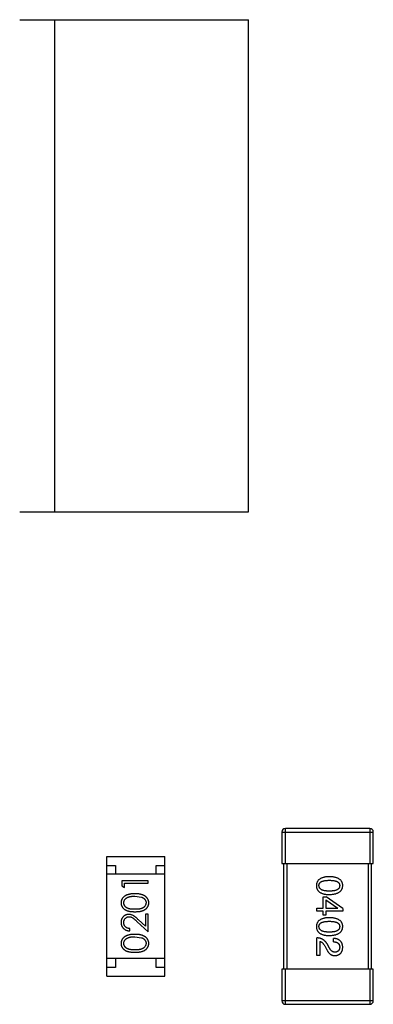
# Model space of a CAD drawing. Header units: inches. Extents: x 26 to 171, y -51 to 59.
# Tile 25 of 50: x 148.66 to 150.67, y -6.59 to -0.99. Entities that reach past the tile are written whole.
import ezdxf

# ---------------------------------------------------------------- set-up
doc = ezdxf.new("R2010")
doc.units = ezdxf.units.IN
doc.header["$LTSCALE"] = 1.21
doc.header["$MEASUREMENT"] = 0
doc.layers.get('0').update_dxf_attribs({"linetype": 'CONTINUOUS'})

msp = doc.modelspace()

# ---------------------------------------------------------------- linework, layer by layer
at = {"color": 6, "linetype": 'Continuous'}
for p, q in [((148.6607, -0.9909), (149.9607, -0.9909)), ((148.8607, -3.7909), (148.8607, -0.9909)), ((149.9607, -3.7909), (149.9607, -0.9909)), ((148.6607, -3.7909), (149.9607, -3.7909)), ((150.6508, -5.591), (150.1708, -5.591)), ((150.1708, -5.791), (150.1708, -5.591)), ((150.6508, -5.591), (150.6508, -5.791)), ((150.1508, -5.611), (150.6708, -5.611)), ((150.1508, -5.611), (150.1508, -5.791)), ((150.6708, -5.791), (150.6708, -5.611)), ((149.1559, -5.7511), (149.4859, -5.7511)), ((149.1559, -6.4311), (149.1559, -5.7511)), ((149.4859, -6.4311), (149.4859, -5.7511)), ((149.1559, -5.8011), (149.2059, -5.8011)), ((149.2059, -5.8011), (149.2059, -5.8511)), ((149.4359, -5.8011), (149.4859, -5.8011)), ((149.4359, -5.8511), (149.4359, -5.8011)), ((150.1508, -5.791), (150.6708, -5.791)), ((150.1608, -5.791), (150.1608, -6.391)), ((150.1808, -6.391), (150.1808, -5.791)), ((150.6408, -5.791), (150.6408, -6.391)), ((150.6608, -6.391), (150.6608, -5.791)), ((149.4859, -5.8511), (149.1559, -5.8511)), ((149.3906, -5.8892), (149.2406, -5.8892)), ((149.2406, -5.8892), (149.2406, -5.917)), ((149.2406, -5.917), (149.256, -5.9258)), ((149.256, -5.9027), (149.3906, -5.9027)), ((149.256, -5.9258), (149.256, -5.9027)), ((149.3906, -5.9027), (149.3906, -5.8892)), ((149.3156, -5.9758), (149.3533, -5.9815)), ((150.3856, -5.9794), (150.4037, -5.9794)), ((150.3856, -6.0441), (150.3856, -5.9794)), ((150.4971, -6.0466), (150.4037, -5.9794)), ((150.3496, -6.0441), (150.3856, -6.0441)), ((150.3496, -6.0622), (150.3496, -6.0441)), ((150.4012, -5.9966), (150.4684, -6.0433)), ((150.4012, -5.9966), (150.4012, -6.0441)), ((150.4012, -6.0441), (150.4684, -6.0441)), ((150.4684, -6.0441), (150.4684, -6.0433)), ((150.4971, -6.0466), (150.4971, -6.0622)), ((149.3906, -6.0777), (149.3752, -6.0777)), ((149.3752, -6.0777), (149.3752, -6.1475)), ((149.3906, -6.1796), (149.3906, -6.0777)), ((150.3856, -6.0622), (150.3496, -6.0622)), ((150.3856, -6.0843), (150.3856, -6.0622)), ((150.4012, -6.0843), (150.3856, -6.0843)), ((150.4971, -6.0622), (150.4012, -6.0622)), ((150.4012, -6.0622), (150.4012, -6.0843)), ((149.3285, -6.1215), (149.3906, -6.1796)), ((149.3752, -6.1475), (149.3352, -6.11)), ((149.2868, -6.1739), (149.2868, -6.1604)), ((149.3156, -6.2066), (149.3533, -6.2122)), ((150.3496, -6.3142), (150.3496, -6.2133)), ((150.3668, -6.2338), (150.3668, -6.3142)), ((150.3946, -6.2584), (150.4037, -6.274)), ((150.4192, -6.2674), (150.4077, -6.2478)), ((150.4438, -6.2355), (150.4438, -6.2166)), ((150.3668, -6.3142), (150.3496, -6.3142)), ((149.4859, -6.3311), (149.1559, -6.3311)), ((149.2059, -6.3811), (149.1559, -6.3811)), ((149.2059, -6.3311), (149.2059, -6.3811)), ((149.4359, -6.3811), (149.4359, -6.3311)), ((149.4859, -6.3811), (149.4359, -6.3811)), ((149.1559, -6.4311), (149.4859, -6.4311)), ((150.6708, -6.391), (150.1508, -6.391)), ((150.1508, -6.391), (150.1508, -6.571)), ((150.1708, -6.591), (150.1708, -6.391)), ((150.6508, -6.391), (150.6508, -6.591)), ((150.6708, -6.571), (150.6708, -6.391)), ((150.6708, -6.571), (150.1508, -6.571)), ((150.1708, -6.591), (150.6508, -6.591))]:
    msp.add_line(p, q, dxfattribs=at)
for centre, start, end in [((150.1708, -5.611), 90, 180), ((150.6508, -5.611), 0, 90), ((150.1708, -6.571), 180, 270), ((150.6508, -6.571), 270, 0)]:
    msp.add_arc(centre, 0.02, start, end, dxfattribs=at)
for points, knots in [([(150.4209, -5.8652), (150.4179, -5.8654), (150.4122, -5.8655), (150.4039, -5.8663), (150.3962, -5.8674), (150.389, -5.8689), (150.3824, -5.8708), (150.3764, -5.873), (150.3709, -5.8756), (150.366, -5.8787), (150.3616, -5.882), (150.3578, -5.8858), (150.3546, -5.8899), (150.3519, -5.8944), (150.3498, -5.8993), (150.3483, -5.9046), (150.3474, -5.9102), (150.3472, -5.9141), (150.3471, -5.9161)], [0, 0, 0, 0, 0.087693, 0.170223, 0.247496, 0.319826, 0.387768, 0.451403, 0.511459, 0.568358, 0.622671, 0.675251, 0.726739, 0.778422, 0.830759, 0.884394, 0.940865, 1, 1, 1, 1]), ([(150.4971, -5.9161), (150.497, -5.9141), (150.4968, -5.9102), (150.4959, -5.9046), (150.4943, -5.8993), (150.4921, -5.8944), (150.4894, -5.8899), (150.486, -5.8858), (150.4821, -5.882), (150.4776, -5.8786), (150.4725, -5.8756), (150.4668, -5.873), (150.4606, -5.8708), (150.4538, -5.8689), (150.4464, -5.8674), (150.4384, -5.8663), (150.4298, -5.8655), (150.4239, -5.8654), (150.4209, -5.8652)], [0, 0, 0, 0, 0.057911, 0.113262, 0.165956, 0.217443, 0.268511, 0.319665, 0.372, 0.426129, 0.483365, 0.543779, 0.607756, 0.676562, 0.749704, 0.827713, 0.911177, 1, 1, 1, 1]), ([(150.3471, -5.9161), (150.3472, -5.9181), (150.3474, -5.9219), (150.3483, -5.9276), (150.3498, -5.9328), (150.3519, -5.9377), (150.3546, -5.9422), (150.3578, -5.9464), (150.3616, -5.9501), (150.3659, -5.9535), (150.3709, -5.9565), (150.3764, -5.9591), (150.3824, -5.9613), (150.389, -5.9632), (150.3962, -5.9647), (150.4039, -5.9658), (150.4122, -5.9666), (150.4179, -5.9668), (150.4209, -5.9669)], [0, 0, 0, 0, 0.059134, 0.115603, 0.169236, 0.221572, 0.273254, 0.32474, 0.377319, 0.431815, 0.488555, 0.548609, 0.612242, 0.680182, 0.75251, 0.829782, 0.91231, 1, 1, 1, 1]), ([(150.3618, -5.9161), (150.3619, -5.9148), (150.362, -5.9124), (150.3627, -5.909), (150.3638, -5.9057), (150.3655, -5.9027), (150.3676, -5.9), (150.3701, -5.8975), (150.3732, -5.8952), (150.3767, -5.8932), (150.3806, -5.8914), (150.385, -5.8899), (150.3899, -5.8887), (150.3952, -5.8875), (150.4009, -5.8867), (150.4072, -5.8862), (150.4139, -5.8858), (150.4185, -5.8858), (150.4209, -5.8857)], [0, 0, 0, 0, 0.049766, 0.097012, 0.143225, 0.188786, 0.235079, 0.282962, 0.333687, 0.387747, 0.445963, 0.508657, 0.576545, 0.649868, 0.72822, 0.812712, 0.903543, 1, 1, 1, 1]), ([(150.4209, -5.9472), (150.4185, -5.9472), (150.414, -5.9472), (150.4074, -5.9468), (150.4012, -5.9462), (150.3955, -5.9453), (150.3902, -5.9443), (150.3854, -5.9429), (150.381, -5.9414), (150.3771, -5.9395), (150.3736, -5.9375), (150.3705, -5.9351), (150.3679, -5.9326), (150.3658, -5.9297), (150.3641, -5.9267), (150.3628, -5.9234), (150.3621, -5.9198), (150.3619, -5.9173), (150.3618, -5.9161)], [0, 0, 0, 0, 0.094834, 0.184067, 0.267029, 0.344713, 0.417334, 0.484367, 0.546941, 0.604717, 0.65953, 0.710539, 0.759381, 0.806382, 0.853027, 0.900623, 0.949121, 1, 1, 1, 1]), ([(150.4209, -5.8857), (150.4232, -5.8858), (150.4279, -5.8858), (150.4346, -5.8862), (150.4408, -5.8867), (150.4466, -5.8875), (150.4519, -5.8887), (150.4567, -5.8899), (150.4611, -5.8914), (150.4651, -5.8932), (150.4686, -5.8952), (150.4716, -5.8975), (150.4741, -5.9), (150.4763, -5.9027), (150.4779, -5.9057), (150.4791, -5.909), (150.4797, -5.9124), (150.4798, -5.9148), (150.4799, -5.9161)], [0, 0, 0, 0, 0.096452, 0.187278, 0.271765, 0.350519, 0.423437, 0.491321, 0.554011, 0.612224, 0.666281, 0.717003, 0.764884, 0.811423, 0.856783, 0.902993, 0.950236, 1, 1, 1, 1]), ([(150.4209, -5.9669), (150.4239, -5.9668), (150.4297, -5.9665), (150.4382, -5.9656), (150.4461, -5.9644), (150.4535, -5.9629), (150.4602, -5.961), (150.4665, -5.9587), (150.4721, -5.9561), (150.4772, -5.9531), (150.4817, -5.9497), (150.4857, -5.946), (150.489, -5.9419), (150.4918, -5.9374), (150.494, -5.9326), (150.4957, -5.9274), (150.4967, -5.9219), (150.497, -5.918), (150.4971, -5.9161)], [0, 0, 0, 0, 0.088475, 0.171606, 0.249595, 0.322626, 0.391327, 0.455765, 0.516374, 0.573675, 0.628522, 0.681161, 0.732559, 0.783563, 0.83504, 0.887639, 0.942585, 1, 1, 1, 1]), ([(150.4799, -5.9161), (150.4798, -5.9173), (150.4797, -5.9198), (150.4791, -5.9234), (150.4779, -5.9267), (150.4763, -5.9298), (150.4741, -5.9326), (150.4716, -5.9352), (150.4686, -5.9375), (150.4651, -5.9396), (150.4611, -5.9414), (150.4567, -5.9429), (150.4519, -5.9443), (150.4466, -5.9454), (150.4408, -5.9462), (150.4346, -5.9468), (150.4279, -5.9472), (150.4232, -5.9472), (150.4209, -5.9472)], [0, 0, 0, 0, 0.050604, 0.098688, 0.145699, 0.191791, 0.238625, 0.286717, 0.337546, 0.391814, 0.449755, 0.512106, 0.579685, 0.652048, 0.730262, 0.814146, 0.904281, 1, 1, 1, 1]), ([(149.3157, -5.9623), (149.3134, -5.9624), (149.3089, -5.9624), (149.3023, -5.9627), (149.2961, -5.9632), (149.2903, -5.964), (149.2848, -5.9649), (149.2797, -5.9661), (149.2749, -5.9675), (149.2705, -5.9691), (149.2664, -5.9709), (149.2626, -5.9728), (149.259, -5.975), (149.2557, -5.9772), (149.2527, -5.9796), (149.2499, -5.9822), (149.2474, -5.9849), (149.2451, -5.9878), (149.2431, -5.9907), (149.2414, -5.9938), (149.24, -5.997), (149.2388, -6.0003), (149.2379, -6.0036), (149.2372, -6.007), (149.2368, -6.0105), (149.2368, -6.0129), (149.2368, -6.0141)], [0, 0, 0, 0, 0.065278, 0.127205, 0.186168, 0.241675, 0.294115, 0.343609, 0.390387, 0.434463, 0.476646, 0.517002, 0.555936, 0.593716, 0.630057, 0.665601, 0.700745, 0.734917, 0.768681, 0.802087, 0.834849, 0.867433, 0.900138, 0.932806, 0.966212, 1, 1, 1, 1]), ([(149.2521, -6.0136), (149.2522, -6.012), (149.2524, -6.0087), (149.2536, -6.0039), (149.2558, -5.9992), (149.2581, -5.9955), (149.2604, -5.9926), (149.2624, -5.9905), (149.2646, -5.9886), (149.2671, -5.9868), (149.2698, -5.9851), (149.2728, -5.9835), (149.276, -5.9821), (149.2794, -5.9808), (149.2831, -5.9796), (149.287, -5.9785), (149.2911, -5.9777), (149.2955, -5.977), (149.3002, -5.9765), (149.3051, -5.976), (149.3103, -5.9759), (149.3138, -5.9758), (149.3156, -5.9758)], [0, 0, 0, 0, 0.059689, 0.119507, 0.181075, 0.246162, 0.279894, 0.314468, 0.350403, 0.387474, 0.426147, 0.466624, 0.508745, 0.553328, 0.600058, 0.649177, 0.700552, 0.754894, 0.811825, 0.871514, 0.934319, 1, 1, 1, 1]), ([(149.3944, -6.0141), (149.3944, -6.0129), (149.3944, -6.0105), (149.3939, -6.007), (149.3933, -6.0036), (149.3924, -6.0002), (149.3911, -5.997), (149.3897, -5.9938), (149.3879, -5.9907), (149.386, -5.9877), (149.3837, -5.9848), (149.3812, -5.982), (149.3784, -5.9794), (149.3754, -5.977), (149.3721, -5.9748), (149.3685, -5.9727), (149.3647, -5.9708), (149.3606, -5.969), (149.3562, -5.9674), (149.3515, -5.9661), (149.3464, -5.9649), (149.341, -5.9639), (149.3351, -5.9632), (149.329, -5.9627), (149.3224, -5.9624), (149.318, -5.9624), (149.3157, -5.9623)], [0, 0, 0, 0, 0.033824, 0.067298, 0.10028, 0.133019, 0.165736, 0.198792, 0.232372, 0.266409, 0.301016, 0.336196, 0.371972, 0.408574, 0.446394, 0.485225, 0.525372, 0.567224, 0.611081, 0.65775, 0.70702, 0.759235, 0.814484, 0.873227, 0.934937, 1, 1, 1, 1]), ([(149.3533, -5.9815), (149.3544, -5.9819), (149.3564, -5.9826), (149.3593, -5.9839), (149.3621, -5.9854), (149.3646, -5.987), (149.3669, -5.9888), (149.369, -5.9906), (149.3709, -5.9926), (149.3732, -5.9954), (149.3755, -5.9991), (149.3775, -6.0038), (149.3789, -6.0087), (149.379, -6.012), (149.3791, -6.0136)], [0, 0, 0, 0, 0.075949, 0.148549, 0.218996, 0.286119, 0.351826, 0.416074, 0.478265, 0.540325, 0.660405, 0.774606, 0.887187, 1, 1, 1, 1]), ([(149.2368, -6.0141), (149.2368, -6.0153), (149.2368, -6.0176), (149.2372, -6.0211), (149.2379, -6.0244), (149.2388, -6.0277), (149.24, -6.0309), (149.2414, -6.0341), (149.2432, -6.0371), (149.2451, -6.04), (149.2473, -6.0428), (149.2498, -6.0455), (149.2525, -6.048), (149.2555, -6.0503), (149.2587, -6.0525), (149.2621, -6.0545), (149.2658, -6.0563), (149.2698, -6.058), (149.2741, -6.0595), (149.2788, -6.0607), (149.2839, -6.0619), (149.2894, -6.0627), (149.2954, -6.0634), (149.3018, -6.0639), (149.3086, -6.0642), (149.3133, -6.0642), (149.3157, -6.0642)], [0, 0, 0, 0, 0.033742, 0.066533, 0.099153, 0.13154, 0.164087, 0.196563, 0.229707, 0.263315, 0.297504, 0.331686, 0.366482, 0.4021, 0.438958, 0.476748, 0.515985, 0.556589, 0.599519, 0.645765, 0.695487, 0.748721, 0.805687, 0.866754, 0.931405, 1, 1, 1, 1]), ([(149.3156, -6.0508), (149.3136, -6.0508), (149.3097, -6.0508), (149.304, -6.0505), (149.2987, -6.0502), (149.2938, -6.0496), (149.2893, -6.0491), (149.2852, -6.0482), (149.2814, -6.0473), (149.278, -6.0462), (149.2749, -6.045), (149.272, -6.0436), (149.2693, -6.0421), (149.2668, -6.0405), (149.2644, -6.0387), (149.2623, -6.0369), (149.2604, -6.0348), (149.2581, -6.032), (149.2558, -6.0282), (149.2536, -6.0235), (149.2524, -6.0186), (149.2522, -6.0153), (149.2521, -6.0136)], [0, 0, 0, 0, 0.073302, 0.142286, 0.206253, 0.266017, 0.321612, 0.372532, 0.419497, 0.462398, 0.502825, 0.541489, 0.579034, 0.615143, 0.650298, 0.684912, 0.718701, 0.752189, 0.817245, 0.879117, 0.939613, 1, 1, 1, 1]), ([(149.3791, -6.0136), (149.379, -6.0153), (149.3788, -6.0186), (149.3775, -6.0235), (149.3754, -6.0282), (149.3731, -6.032), (149.3708, -6.0348), (149.3688, -6.0369), (149.3667, -6.0388), (149.3644, -6.0406), (149.3619, -6.0422), (149.3592, -6.0436), (149.3563, -6.045), (149.3531, -6.0462), (149.3497, -6.0473), (149.346, -6.0483), (149.3418, -6.049), (149.3373, -6.0497), (149.3324, -6.0502), (149.3271, -6.0505), (149.3215, -6.0508), (149.3176, -6.0508), (149.3156, -6.0508)], [0, 0, 0, 0, 0.060034, 0.120278, 0.182348, 0.247919, 0.281641, 0.315701, 0.350322, 0.385703, 0.421819, 0.459196, 0.497866, 0.538301, 0.58121, 0.628183, 0.679403, 0.734699, 0.794074, 0.858416, 0.927049, 1, 1, 1, 1]), ([(149.3157, -6.0642), (149.318, -6.0642), (149.3227, -6.0642), (149.3295, -6.0639), (149.3358, -6.0634), (149.3417, -6.0627), (149.3473, -6.0618), (149.3524, -6.0607), (149.3572, -6.0594), (149.3615, -6.0579), (149.3655, -6.0562), (149.3692, -6.0543), (149.3727, -6.0523), (149.3759, -6.0501), (149.3789, -6.0478), (149.3816, -6.0454), (149.384, -6.0427), (149.3862, -6.0399), (149.3881, -6.037), (149.3898, -6.034), (149.3913, -6.0309), (149.3924, -6.0277), (149.3933, -6.0244), (149.394, -6.0211), (149.3944, -6.0176), (149.3944, -6.0153), (149.3944, -6.0141)], [0, 0, 0, 0, 0.068113, 0.132564, 0.193427, 0.250218, 0.303569, 0.353576, 0.400235, 0.443586, 0.484619, 0.524292, 0.56238, 0.599049, 0.63494, 0.669782, 0.704009, 0.737842, 0.771098, 0.803896, 0.836415, 0.868639, 0.900715, 0.933378, 0.966213, 1, 1, 1, 1]), ([(149.2813, -6.0796), (149.2799, -6.0797), (149.2769, -6.0798), (149.2726, -6.0803), (149.2685, -6.0813), (149.2645, -6.0827), (149.2606, -6.0845), (149.2569, -6.0867), (149.2533, -6.0892), (149.25, -6.0921), (149.2469, -6.0953), (149.2442, -6.0989), (149.2419, -6.1026), (149.24, -6.1066), (149.2385, -6.1109), (149.2375, -6.1153), (149.2369, -6.1201), (149.2368, -6.1233), (149.2368, -6.1249)], [0, 0, 0, 0, 0.06271, 0.123347, 0.183401, 0.242828, 0.302097, 0.36242, 0.423725, 0.487032, 0.550491, 0.612709, 0.674265, 0.73617, 0.799211, 0.863483, 0.930525, 1, 1, 1, 1]), ([(149.2521, -6.1256), (149.2522, -6.1245), (149.2522, -6.1223), (149.2527, -6.1191), (149.2533, -6.116), (149.2543, -6.113), (149.2556, -6.1102), (149.2572, -6.1075), (149.259, -6.1049), (149.2611, -6.1025), (149.2634, -6.1003), (149.2658, -6.0984), (149.2683, -6.0967), (149.2709, -6.0954), (149.2737, -6.0944), (149.2766, -6.0936), (149.2795, -6.0932), (149.2815, -6.0931), (149.2825, -6.0931)], [0, 0, 0, 0, 0.068027, 0.133505, 0.19695, 0.26027, 0.322741, 0.384982, 0.448465, 0.513424, 0.578224, 0.640011, 0.700094, 0.760067, 0.819012, 0.877878, 0.938035, 1, 1, 1, 1]), ([(149.3352, -6.11), (149.3336, -6.1085), (149.3307, -6.1058), (149.3263, -6.1018), (149.3222, -6.0983), (149.3183, -6.0951), (149.3147, -6.0922), (149.3113, -6.0898), (149.3081, -6.0876), (149.3043, -6.0853), (149.2996, -6.083), (149.2937, -6.0811), (149.2876, -6.0798), (149.2834, -6.0797), (149.2813, -6.0796)], [0, 0, 0, 0, 0.09953, 0.192079, 0.277712, 0.357454, 0.429648, 0.495771, 0.555538, 0.608657, 0.707578, 0.804328, 0.901298, 1, 1, 1, 1]), ([(149.2825, -6.0931), (149.2842, -6.0932), (149.2874, -6.0933), (149.2922, -6.0943), (149.2969, -6.096), (149.3007, -6.098), (149.3038, -6.1), (149.3065, -6.1019), (149.3094, -6.1043), (149.3127, -6.1069), (149.3162, -6.11), (149.3201, -6.1135), (149.3242, -6.1173), (149.327, -6.12), (149.3285, -6.1215)], [0, 0, 0, 0, 0.088014, 0.174976, 0.2638, 0.355443, 0.406413, 0.465519, 0.533076, 0.609353, 0.693899, 0.787171, 0.889197, 1, 1, 1, 1]), ([(150.4209, -6.0984), (150.4179, -6.0985), (150.4122, -6.0987), (150.4039, -6.0995), (150.3962, -6.1006), (150.389, -6.1021), (150.3824, -6.1039), (150.3764, -6.1062), (150.3709, -6.1088), (150.366, -6.1118), (150.3616, -6.1151), (150.3578, -6.1189), (150.3546, -6.1231), (150.3519, -6.1276), (150.3498, -6.1325), (150.3483, -6.1377), (150.3474, -6.1433), (150.3472, -6.1472), (150.3471, -6.1492)], [0, 0, 0, 0, 0.087693, 0.170223, 0.247496, 0.319826, 0.387768, 0.451403, 0.511459, 0.568358, 0.622671, 0.675251, 0.726739, 0.778422, 0.830759, 0.884394, 0.940865, 1, 1, 1, 1]), ([(150.4971, -6.1492), (150.497, -6.1472), (150.4968, -6.1433), (150.4959, -6.1377), (150.4943, -6.1325), (150.4921, -6.1276), (150.4894, -6.123), (150.486, -6.1189), (150.4821, -6.1151), (150.4776, -6.1118), (150.4725, -6.1088), (150.4668, -6.1062), (150.4606, -6.1039), (150.4538, -6.1021), (150.4464, -6.1006), (150.4384, -6.0995), (150.4298, -6.0987), (150.4239, -6.0985), (150.4209, -6.0984)], [0, 0, 0, 0, 0.057911, 0.113262, 0.165956, 0.217443, 0.268511, 0.319665, 0.372, 0.426129, 0.483365, 0.543779, 0.607756, 0.676562, 0.749704, 0.827713, 0.911177, 1, 1, 1, 1]), ([(149.2368, -6.1249), (149.2368, -6.1266), (149.2369, -6.1299), (149.2375, -6.1347), (149.2387, -6.1394), (149.2402, -6.1438), (149.2422, -6.148), (149.2446, -6.152), (149.2475, -6.1559), (149.2508, -6.1594), (149.2544, -6.1627), (149.2583, -6.1655), (149.2624, -6.168), (149.2668, -6.17), (149.2715, -6.1716), (149.2763, -6.1728), (149.2815, -6.1736), (149.285, -6.1738), (149.2868, -6.1739)], [0, 0, 0, 0, 0.06445, 0.126725, 0.187421, 0.247417, 0.306749, 0.366595, 0.427749, 0.490235, 0.553031, 0.614805, 0.676505, 0.738096, 0.801021, 0.864897, 0.931209, 1, 1, 1, 1]), ([(149.2868, -6.1604), (149.2854, -6.1603), (149.2828, -6.16), (149.279, -6.1593), (149.2755, -6.1583), (149.2722, -6.1571), (149.2691, -6.1556), (149.2662, -6.1538), (149.2636, -6.1519), (149.2612, -6.1496), (149.2591, -6.1471), (149.2572, -6.1445), (149.2556, -6.1417), (149.2544, -6.1388), (149.2534, -6.1357), (149.2527, -6.1325), (149.2522, -6.1291), (149.2522, -6.1268), (149.2521, -6.1256)], [0, 0, 0, 0, 0.073648, 0.143686, 0.210962, 0.275557, 0.338064, 0.399311, 0.4594, 0.51934, 0.579024, 0.637809, 0.695959, 0.754122, 0.813113, 0.873453, 0.935561, 1, 1, 1, 1]), ([(150.3471, -6.1492), (150.3472, -6.1512), (150.3474, -6.1551), (150.3483, -6.1607), (150.3498, -6.166), (150.3519, -6.1709), (150.3546, -6.1754), (150.3578, -6.1795), (150.3616, -6.1833), (150.3659, -6.1867), (150.3709, -6.1896), (150.3764, -6.1922), (150.3824, -6.1945), (150.389, -6.1964), (150.3962, -6.1979), (150.4039, -6.199), (150.4122, -6.1997), (150.4179, -6.1999), (150.4209, -6.2)], [0, 0, 0, 0, 0.059134, 0.115603, 0.169236, 0.221572, 0.273254, 0.32474, 0.377319, 0.431815, 0.488555, 0.548609, 0.612242, 0.680182, 0.75251, 0.829782, 0.91231, 1, 1, 1, 1]), ([(150.3618, -6.1492), (150.3619, -6.148), (150.362, -6.1456), (150.3627, -6.1421), (150.3638, -6.1389), (150.3655, -6.1359), (150.3676, -6.1331), (150.3701, -6.1306), (150.3732, -6.1284), (150.3767, -6.1264), (150.3806, -6.1246), (150.385, -6.123), (150.3899, -6.1218), (150.3952, -6.1207), (150.4009, -6.1199), (150.4072, -6.1193), (150.4139, -6.119), (150.4185, -6.1189), (150.4209, -6.1189)], [0, 0, 0, 0, 0.049766, 0.097012, 0.143225, 0.188786, 0.235079, 0.282962, 0.333687, 0.387747, 0.445963, 0.508657, 0.576545, 0.649868, 0.72822, 0.812712, 0.903543, 1, 1, 1, 1]), ([(150.4209, -6.1804), (150.4185, -6.1803), (150.414, -6.1803), (150.4074, -6.1799), (150.4012, -6.1793), (150.3955, -6.1785), (150.3902, -6.1774), (150.3854, -6.1761), (150.381, -6.1745), (150.3771, -6.1727), (150.3736, -6.1706), (150.3705, -6.1683), (150.3679, -6.1657), (150.3658, -6.1629), (150.3641, -6.1598), (150.3628, -6.1565), (150.3621, -6.1529), (150.3619, -6.1505), (150.3618, -6.1492)], [0, 0, 0, 0, 0.094834, 0.184067, 0.267029, 0.344713, 0.417334, 0.484367, 0.546941, 0.604717, 0.65953, 0.710539, 0.759381, 0.806382, 0.853027, 0.900623, 0.949121, 1, 1, 1, 1]), ([(150.4209, -6.1189), (150.4232, -6.1189), (150.4279, -6.119), (150.4346, -6.1193), (150.4408, -6.1199), (150.4466, -6.1207), (150.4519, -6.1218), (150.4567, -6.123), (150.4611, -6.1246), (150.4651, -6.1264), (150.4686, -6.1284), (150.4716, -6.1306), (150.4741, -6.1331), (150.4763, -6.1359), (150.4779, -6.1389), (150.4791, -6.1421), (150.4797, -6.1456), (150.4798, -6.148), (150.4799, -6.1492)], [0, 0, 0, 0, 0.096452, 0.187278, 0.271765, 0.350519, 0.423437, 0.491321, 0.554011, 0.612224, 0.666281, 0.717003, 0.764884, 0.811423, 0.856783, 0.902993, 0.950236, 1, 1, 1, 1]), ([(150.4799, -6.1492), (150.4798, -6.1505), (150.4797, -6.1529), (150.4791, -6.1565), (150.4779, -6.1598), (150.4763, -6.1629), (150.4741, -6.1657), (150.4716, -6.1683), (150.4686, -6.1706), (150.4651, -6.1727), (150.4611, -6.1745), (150.4567, -6.1761), (150.4519, -6.1774), (150.4466, -6.1785), (150.4408, -6.1793), (150.4346, -6.1799), (150.4279, -6.1803), (150.4232, -6.1803), (150.4209, -6.1804)], [0, 0, 0, 0, 0.050604, 0.098688, 0.145699, 0.191791, 0.238625, 0.286717, 0.337546, 0.391814, 0.449755, 0.512106, 0.579685, 0.652048, 0.730262, 0.814146, 0.904281, 1, 1, 1, 1]), ([(150.4209, -6.2), (150.4239, -6.1999), (150.4297, -6.1996), (150.4382, -6.1988), (150.4461, -6.1976), (150.4535, -6.1961), (150.4602, -6.1942), (150.4665, -6.1919), (150.4721, -6.1893), (150.4772, -6.1862), (150.4817, -6.1829), (150.4857, -6.1791), (150.489, -6.175), (150.4918, -6.1706), (150.494, -6.1657), (150.4957, -6.1606), (150.4967, -6.155), (150.497, -6.1512), (150.4971, -6.1492)], [0, 0, 0, 0, 0.088475, 0.171606, 0.249595, 0.322626, 0.391327, 0.455765, 0.516374, 0.573675, 0.628522, 0.681161, 0.732559, 0.783563, 0.83504, 0.887639, 0.942585, 1, 1, 1, 1]), ([(149.3157, -6.1931), (149.3134, -6.1931), (149.3089, -6.1932), (149.3023, -6.1935), (149.2961, -6.194), (149.2903, -6.1947), (149.2848, -6.1957), (149.2797, -6.1969), (149.2749, -6.1983), (149.2705, -6.1999), (149.2664, -6.2017), (149.2626, -6.2036), (149.259, -6.2057), (149.2557, -6.208), (149.2527, -6.2104), (149.2499, -6.2129), (149.2474, -6.2157), (149.2451, -6.2185), (149.2431, -6.2215), (149.2414, -6.2246), (149.24, -6.2278), (149.2388, -6.231), (149.2379, -6.2344), (149.2372, -6.2378), (149.2368, -6.2413), (149.2368, -6.2437), (149.2368, -6.2449)], [0, 0, 0, 0, 0.065278, 0.127205, 0.186168, 0.241675, 0.294115, 0.343609, 0.390387, 0.434463, 0.476646, 0.517002, 0.555936, 0.593716, 0.630057, 0.665601, 0.700745, 0.734917, 0.768681, 0.802087, 0.834849, 0.867433, 0.900138, 0.932806, 0.966212, 1, 1, 1, 1]), ([(149.2521, -6.2444), (149.2522, -6.2428), (149.2524, -6.2395), (149.2536, -6.2346), (149.2558, -6.23), (149.2581, -6.2262), (149.2604, -6.2234), (149.2624, -6.2213), (149.2646, -6.2194), (149.2671, -6.2176), (149.2698, -6.2159), (149.2728, -6.2143), (149.276, -6.2129), (149.2794, -6.2115), (149.2831, -6.2104), (149.287, -6.2093), (149.2911, -6.2085), (149.2955, -6.2078), (149.3002, -6.2073), (149.3051, -6.2068), (149.3103, -6.2066), (149.3138, -6.2066), (149.3156, -6.2066)], [0, 0, 0, 0, 0.059689, 0.119507, 0.181075, 0.246162, 0.279894, 0.314468, 0.350403, 0.387474, 0.426147, 0.466624, 0.508745, 0.553328, 0.600058, 0.649177, 0.700552, 0.754894, 0.811825, 0.871514, 0.934319, 1, 1, 1, 1]), ([(149.3944, -6.2449), (149.3944, -6.2437), (149.3944, -6.2413), (149.3939, -6.2378), (149.3933, -6.2343), (149.3924, -6.231), (149.3911, -6.2277), (149.3897, -6.2245), (149.3879, -6.2215), (149.386, -6.2184), (149.3837, -6.2155), (149.3812, -6.2128), (149.3784, -6.2102), (149.3754, -6.2078), (149.3721, -6.2056), (149.3685, -6.2035), (149.3647, -6.2016), (149.3606, -6.1998), (149.3562, -6.1982), (149.3515, -6.1969), (149.3464, -6.1957), (149.341, -6.1947), (149.3351, -6.194), (149.329, -6.1935), (149.3224, -6.1932), (149.318, -6.1931), (149.3157, -6.1931)], [0, 0, 0, 0, 0.033824, 0.067298, 0.10028, 0.133019, 0.165736, 0.198792, 0.232372, 0.266409, 0.301016, 0.336196, 0.371972, 0.408574, 0.446394, 0.485225, 0.525372, 0.567224, 0.611081, 0.65775, 0.70702, 0.759235, 0.814484, 0.873227, 0.934937, 1, 1, 1, 1]), ([(149.3533, -6.2122), (149.3544, -6.2126), (149.3564, -6.2134), (149.3593, -6.2147), (149.3621, -6.2162), (149.3646, -6.2178), (149.3669, -6.2195), (149.369, -6.2214), (149.3709, -6.2234), (149.3732, -6.2262), (149.3755, -6.2299), (149.3775, -6.2346), (149.3789, -6.2394), (149.379, -6.2428), (149.3791, -6.2444)], [0, 0, 0, 0, 0.075949, 0.148549, 0.218996, 0.286119, 0.351826, 0.416074, 0.478265, 0.540325, 0.660405, 0.774606, 0.887187, 1, 1, 1, 1]), ([(150.4077, -6.2478), (150.407, -6.2464), (150.4055, -6.2437), (150.403, -6.2399), (150.4003, -6.2363), (150.3974, -6.233), (150.3944, -6.2299), (150.3911, -6.2272), (150.3878, -6.2246), (150.3842, -6.2223), (150.3805, -6.2203), (150.3766, -6.2185), (150.3725, -6.217), (150.3682, -6.2157), (150.3638, -6.2147), (150.3592, -6.214), (150.3544, -6.2135), (150.3512, -6.2134), (150.3496, -6.2133)], [0, 0, 0, 0, 0.065828, 0.130094, 0.192451, 0.254037, 0.313974, 0.373757, 0.433048, 0.492243, 0.551902, 0.611758, 0.672678, 0.734814, 0.798569, 0.863693, 0.930488, 1, 1, 1, 1]), ([(149.2368, -6.2449), (149.2368, -6.246), (149.2368, -6.2484), (149.2372, -6.2518), (149.2379, -6.2552), (149.2388, -6.2585), (149.24, -6.2617), (149.2414, -6.2648), (149.2432, -6.2679), (149.2451, -6.2708), (149.2473, -6.2736), (149.2498, -6.2763), (149.2525, -6.2787), (149.2555, -6.2811), (149.2587, -6.2832), (149.2621, -6.2853), (149.2658, -6.2871), (149.2698, -6.2887), (149.2741, -6.2902), (149.2788, -6.2915), (149.2839, -6.2926), (149.2894, -6.2935), (149.2954, -6.2942), (149.3018, -6.2947), (149.3086, -6.295), (149.3133, -6.295), (149.3157, -6.295)], [0, 0, 0, 0, 0.033742, 0.066533, 0.099153, 0.13154, 0.164087, 0.196563, 0.229707, 0.263315, 0.297504, 0.331686, 0.366482, 0.4021, 0.438958, 0.476748, 0.515985, 0.556589, 0.599519, 0.645765, 0.695487, 0.748721, 0.805687, 0.866754, 0.931405, 1, 1, 1, 1]), ([(149.3156, -6.2816), (149.3136, -6.2815), (149.3097, -6.2815), (149.304, -6.2813), (149.2987, -6.2809), (149.2938, -6.2804), (149.2893, -6.2798), (149.2852, -6.279), (149.2814, -6.2781), (149.278, -6.277), (149.2749, -6.2757), (149.272, -6.2744), (149.2693, -6.2729), (149.2668, -6.2713), (149.2644, -6.2695), (149.2623, -6.2676), (149.2604, -6.2656), (149.2581, -6.2627), (149.2558, -6.259), (149.2536, -6.2543), (149.2524, -6.2494), (149.2522, -6.2461), (149.2521, -6.2444)], [0, 0, 0, 0, 0.073302, 0.142286, 0.206253, 0.266017, 0.321612, 0.372532, 0.419497, 0.462398, 0.502825, 0.541489, 0.579034, 0.615143, 0.650298, 0.684912, 0.718701, 0.752189, 0.817245, 0.879117, 0.939613, 1, 1, 1, 1]), ([(149.3791, -6.2444), (149.379, -6.2461), (149.3788, -6.2494), (149.3775, -6.2542), (149.3754, -6.259), (149.3731, -6.2627), (149.3708, -6.2656), (149.3688, -6.2677), (149.3667, -6.2695), (149.3644, -6.2713), (149.3619, -6.273), (149.3592, -6.2744), (149.3563, -6.2758), (149.3531, -6.277), (149.3497, -6.2781), (149.346, -6.279), (149.3418, -6.2798), (149.3373, -6.2805), (149.3324, -6.2809), (149.3271, -6.2813), (149.3215, -6.2815), (149.3176, -6.2815), (149.3156, -6.2816)], [0, 0, 0, 0, 0.060034, 0.120278, 0.182348, 0.247919, 0.281641, 0.315701, 0.350322, 0.385703, 0.421819, 0.459196, 0.497866, 0.538301, 0.58121, 0.628183, 0.679403, 0.734699, 0.794074, 0.858416, 0.927049, 1, 1, 1, 1]), ([(149.3157, -6.295), (149.318, -6.295), (149.3227, -6.295), (149.3295, -6.2947), (149.3358, -6.2942), (149.3417, -6.2934), (149.3473, -6.2925), (149.3524, -6.2915), (149.3572, -6.2902), (149.3615, -6.2887), (149.3655, -6.287), (149.3692, -6.2851), (149.3727, -6.2831), (149.3759, -6.2809), (149.3789, -6.2786), (149.3816, -6.2761), (149.384, -6.2735), (149.3862, -6.2707), (149.3881, -6.2678), (149.3898, -6.2648), (149.3913, -6.2617), (149.3924, -6.2585), (149.3933, -6.2552), (149.394, -6.2518), (149.3944, -6.2484), (149.3944, -6.246), (149.3944, -6.2449)], [0, 0, 0, 0, 0.068113, 0.132564, 0.193427, 0.250218, 0.303569, 0.353576, 0.400235, 0.443586, 0.484619, 0.524292, 0.56238, 0.599049, 0.63494, 0.669782, 0.704009, 0.737842, 0.771098, 0.803896, 0.836415, 0.868639, 0.900715, 0.933378, 0.966213, 1, 1, 1, 1]), ([(150.3668, -6.2338), (150.3681, -6.2341), (150.3707, -6.2346), (150.3745, -6.2362), (150.3781, -6.2384), (150.3817, -6.2412), (150.3851, -6.2446), (150.3884, -6.2486), (150.3917, -6.2533), (150.3936, -6.2567), (150.3946, -6.2584)], [0, 0, 0, 0, 0.103034, 0.208166, 0.318255, 0.434664, 0.559728, 0.695394, 0.841708, 1, 1, 1, 1]), ([(150.4537, -6.2945), (150.4528, -6.2945), (150.4512, -6.2946), (150.4488, -6.2945), (150.4464, -6.2941), (150.4441, -6.2935), (150.4418, -6.2926), (150.4396, -6.2915), (150.4373, -6.2901), (150.4352, -6.2885), (150.433, -6.2867), (150.4309, -6.2847), (150.4289, -6.2824), (150.4268, -6.2799), (150.4249, -6.2771), (150.4229, -6.2741), (150.421, -6.2709), (150.4198, -6.2686), (150.4192, -6.2674)], [0, 0, 0, 0, 0.052237, 0.103888, 0.155485, 0.207395, 0.259864, 0.31356, 0.369176, 0.4266, 0.486836, 0.550048, 0.61567, 0.685271, 0.75824, 0.834614, 0.915635, 1, 1, 1, 1]), ([(150.4971, -6.2674), (150.497, -6.2654), (150.4968, -6.2615), (150.496, -6.2558), (150.4948, -6.2505), (150.4932, -6.2455), (150.4913, -6.241), (150.4889, -6.2368), (150.4862, -6.233), (150.483, -6.2297), (150.4795, -6.2267), (150.4755, -6.224), (150.4712, -6.2218), (150.4665, -6.22), (150.4614, -6.2186), (150.4558, -6.2175), (150.45, -6.2168), (150.4459, -6.2167), (150.4438, -6.2166)], [0, 0, 0, 0, 0.07282, 0.141057, 0.2062, 0.267672, 0.326735, 0.383519, 0.439188, 0.494454, 0.549628, 0.605958, 0.66397, 0.72402, 0.787502, 0.854127, 0.925065, 1, 1, 1, 1]), ([(150.4438, -6.2355), (150.4453, -6.2355), (150.4481, -6.2356), (150.4522, -6.2361), (150.456, -6.2367), (150.4595, -6.2376), (150.4628, -6.2387), (150.4658, -6.2399), (150.4685, -6.2414), (150.4709, -6.2432), (150.473, -6.2452), (150.4749, -6.2473), (150.4764, -6.2498), (150.4777, -6.2524), (150.4787, -6.2552), (150.4794, -6.2583), (150.4798, -6.2616), (150.4799, -6.2638), (150.4799, -6.265)], [0, 0, 0, 0, 0.082594, 0.15978, 0.232961, 0.301462, 0.365595, 0.426678, 0.484662, 0.540809, 0.595146, 0.648401, 0.702272, 0.757102, 0.813447, 0.872233, 0.934055, 1, 1, 1, 1]), ([(150.4528, -6.3142), (150.4545, -6.314), (150.4578, -6.3137), (150.4626, -6.313), (150.4671, -6.3118), (150.4713, -6.3104), (150.4751, -6.3086), (150.4787, -6.3065), (150.4819, -6.3041), (150.4849, -6.3013), (150.4875, -6.2982), (150.4898, -6.2948), (150.4918, -6.291), (150.4935, -6.2869), (150.4949, -6.2825), (150.496, -6.2778), (150.4967, -6.2727), (150.497, -6.2692), (150.4971, -6.2674)], [0, 0, 0, 0, 0.070688, 0.137741, 0.201612, 0.262778, 0.321223, 0.378455, 0.434411, 0.490146, 0.546362, 0.603392, 0.662208, 0.723401, 0.787372, 0.85442, 0.925153, 1, 1, 1, 1]), ([(150.4799, -6.265), (150.4798, -6.2661), (150.4797, -6.2683), (150.4794, -6.2715), (150.4787, -6.2745), (150.478, -6.2772), (150.477, -6.2798), (150.4759, -6.2822), (150.4745, -6.2843), (150.473, -6.2863), (150.4712, -6.288), (150.4693, -6.2896), (150.4671, -6.2909), (150.4648, -6.2921), (150.4623, -6.293), (150.4596, -6.2937), (150.4567, -6.2942), (150.4547, -6.2944), (150.4537, -6.2945)], [0, 0, 0, 0, 0.076112, 0.148436, 0.216883, 0.281466, 0.34298, 0.402356, 0.459881, 0.51546, 0.571111, 0.62658, 0.683162, 0.741007, 0.801404, 0.863825, 0.930544, 1, 1, 1, 1]), ([(150.4037, -6.274), (150.4044, -6.2757), (150.406, -6.279), (150.4085, -6.2837), (150.411, -6.2881), (150.4137, -6.2921), (150.4165, -6.2959), (150.4193, -6.2992), (150.4223, -6.3023), (150.4253, -6.3049), (150.4284, -6.3073), (150.4316, -6.3093), (150.435, -6.311), (150.4384, -6.3123), (150.4419, -6.3133), (150.4454, -6.3139), (150.4491, -6.3143), (150.4516, -6.3142), (150.4528, -6.3142)], [0, 0, 0, 0, 0.082731, 0.161257, 0.236138, 0.307554, 0.375712, 0.440848, 0.502916, 0.562567, 0.619798, 0.675716, 0.73039, 0.78386, 0.837315, 0.890547, 0.944917, 1, 1, 1, 1])]:
    msp.add_open_spline(points, degree=3, knots=knots, dxfattribs=at)

doc.saveas('drawing.dxf')
